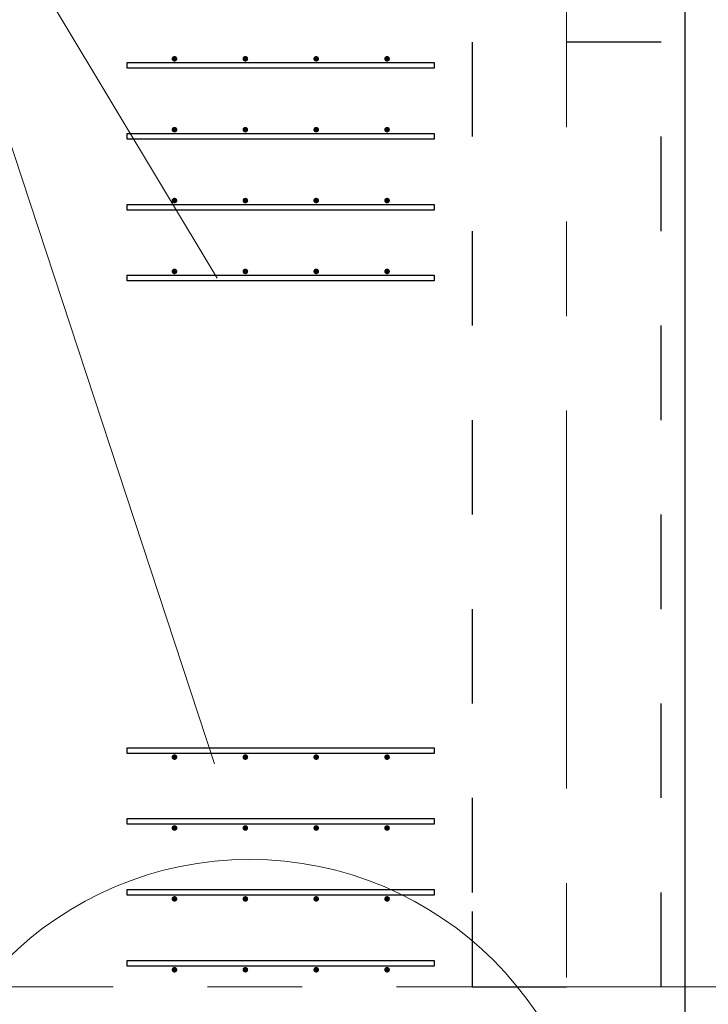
# Model space of a CAD drawing. Header units: metres. Extents: x -38 to 93, y -15 to 21.
# Tile 61 of 256: x 31.971 to 32.7, y 8.982 to 10.024. Entities that reach past the tile are written whole.
import ezdxf

# ---------------------------------------------------------------- set-up
doc = ezdxf.new("R2010")
doc.units = ezdxf.units.M
for name, pattern in [('______11', [0.5, 0.4, -0.05, 0, -0.05]), ('______2', [0.0405, 0.03, -0.0105]), ('______5', [1.1, 0.8, -0.1, 0.1, -0.1])]:
    doc.linetypes.add(name, pattern=pattern)
for name, color, linetype, lineweight in [('XR$1$Осевая линия (1)', 7, '______5', 13), ('XR$4$Арматурный каркас 01', 4, 'Continuous', 35), ('XR$4$Общий слой (1)_1', 7, 'Continuous', 13), ('XR$4$Перекрытие (1)', 7, 'Continuous', 35), ('XR$4$Текст_ общее_1', 7, 'Continuous', 13)]:
    doc.layers.add(name, color=color, linetype=linetype, lineweight=lineweight)
doc.layers.add('XR$6$Стена_ бетон несущ.', color=7, linetype='Continuous', lineweight=70, true_color=0xb4b496)

msp = doc.modelspace()

# ---------------------------------------------------------------- hatches: boundary and pattern name
at = {"layer": 'XR$4$Арматурный каркас 01', "linetype": 'Continuous', "lineweight": 50, "transparency": 33554687}
for points in [[(32.138, 9.9822), (32.1378, 9.9834), (32.1371, 9.9844), (32.1361, 9.985), (32.135, 9.9852), (32.1339, 9.985), (32.1329, 9.9844), (32.1322, 9.9834), (32.132, 9.9822), (32.1322, 9.9811), (32.1329, 9.9801), (32.1339, 9.9795), (32.135, 9.9792), (32.1361, 9.9795), (32.1371, 9.9801), (32.1378, 9.9811)], [(32.138, 9.9822), (32.1378, 9.9834), (32.1371, 9.9844), (32.1361, 9.985), (32.135, 9.9852), (32.1339, 9.985), (32.1329, 9.9844), (32.1322, 9.9834), (32.132, 9.9822), (32.1322, 9.9811), (32.1329, 9.9801), (32.1339, 9.9795), (32.135, 9.9792), (32.1361, 9.9795), (32.1371, 9.9801), (32.1378, 9.9811)], [(32.213, 9.9822), (32.2128, 9.9834), (32.2121, 9.9844), (32.2111, 9.985), (32.21, 9.9852), (32.2089, 9.985), (32.2079, 9.9844), (32.2072, 9.9834), (32.207, 9.9822), (32.2072, 9.9811), (32.2079, 9.9801), (32.2089, 9.9795), (32.21, 9.9792), (32.2111, 9.9795), (32.2121, 9.9801), (32.2128, 9.9811)], [(32.213, 9.9822), (32.2128, 9.9834), (32.2121, 9.9844), (32.2111, 9.985), (32.21, 9.9852), (32.2089, 9.985), (32.2079, 9.9844), (32.2072, 9.9834), (32.207, 9.9822), (32.2072, 9.9811), (32.2079, 9.9801), (32.2089, 9.9795), (32.21, 9.9792), (32.2111, 9.9795), (32.2121, 9.9801), (32.2128, 9.9811)], [(32.288, 9.9822), (32.2878, 9.9834), (32.2871, 9.9844), (32.2861, 9.985), (32.285, 9.9852), (32.2839, 9.985), (32.2829, 9.9844), (32.2822, 9.9834), (32.282, 9.9822), (32.2822, 9.9811), (32.2829, 9.9801), (32.2839, 9.9795), (32.285, 9.9792), (32.2861, 9.9795), (32.2871, 9.9801), (32.2878, 9.9811)], [(32.288, 9.9822), (32.2878, 9.9834), (32.2871, 9.9844), (32.2861, 9.985), (32.285, 9.9852), (32.2839, 9.985), (32.2829, 9.9844), (32.2822, 9.9834), (32.282, 9.9822), (32.2822, 9.9811), (32.2829, 9.9801), (32.2839, 9.9795), (32.285, 9.9792), (32.2861, 9.9795), (32.2871, 9.9801), (32.2878, 9.9811)], [(32.363, 9.9822), (32.3628, 9.9834), (32.3621, 9.9844), (32.3611, 9.985), (32.36, 9.9852), (32.3589, 9.985), (32.3579, 9.9844), (32.3572, 9.9834), (32.357, 9.9822), (32.3572, 9.9811), (32.3579, 9.9801), (32.3589, 9.9795), (32.36, 9.9792), (32.3611, 9.9795), (32.3621, 9.9801), (32.3628, 9.9811)], [(32.363, 9.9822), (32.3628, 9.9834), (32.3621, 9.9844), (32.3611, 9.985), (32.36, 9.9852), (32.3589, 9.985), (32.3579, 9.9844), (32.3572, 9.9834), (32.357, 9.9822), (32.3572, 9.9811), (32.3579, 9.9801), (32.3589, 9.9795), (32.36, 9.9792), (32.3611, 9.9795), (32.3621, 9.9801), (32.3628, 9.9811)], [(32.138, 9.9072), (32.1378, 9.9084), (32.1371, 9.9094), (32.1361, 9.91), (32.135, 9.9102), (32.1339, 9.91), (32.1329, 9.9094), (32.1322, 9.9084), (32.132, 9.9072), (32.1322, 9.9061), (32.1329, 9.9051), (32.1339, 9.9045), (32.135, 9.9042), (32.1361, 9.9045), (32.1371, 9.9051), (32.1378, 9.9061)], [(32.138, 9.9072), (32.1378, 9.9084), (32.1371, 9.9094), (32.1361, 9.91), (32.135, 9.9102), (32.1339, 9.91), (32.1329, 9.9094), (32.1322, 9.9084), (32.132, 9.9072), (32.1322, 9.9061), (32.1329, 9.9051), (32.1339, 9.9045), (32.135, 9.9042), (32.1361, 9.9045), (32.1371, 9.9051), (32.1378, 9.9061)], [(32.213, 9.9072), (32.2128, 9.9084), (32.2121, 9.9094), (32.2111, 9.91), (32.21, 9.9102), (32.2089, 9.91), (32.2079, 9.9094), (32.2072, 9.9084), (32.207, 9.9072), (32.2072, 9.9061), (32.2079, 9.9051), (32.2089, 9.9045), (32.21, 9.9042), (32.2111, 9.9045), (32.2121, 9.9051), (32.2128, 9.9061)], [(32.213, 9.9072), (32.2128, 9.9084), (32.2121, 9.9094), (32.2111, 9.91), (32.21, 9.9102), (32.2089, 9.91), (32.2079, 9.9094), (32.2072, 9.9084), (32.207, 9.9072), (32.2072, 9.9061), (32.2079, 9.9051), (32.2089, 9.9045), (32.21, 9.9042), (32.2111, 9.9045), (32.2121, 9.9051), (32.2128, 9.9061)], [(32.288, 9.9072), (32.2878, 9.9084), (32.2871, 9.9094), (32.2861, 9.91), (32.285, 9.9102), (32.2839, 9.91), (32.2829, 9.9094), (32.2822, 9.9084), (32.282, 9.9072), (32.2822, 9.9061), (32.2829, 9.9051), (32.2839, 9.9045), (32.285, 9.9042), (32.2861, 9.9045), (32.2871, 9.9051), (32.2878, 9.9061)], [(32.288, 9.9072), (32.2878, 9.9084), (32.2871, 9.9094), (32.2861, 9.91), (32.285, 9.9102), (32.2839, 9.91), (32.2829, 9.9094), (32.2822, 9.9084), (32.282, 9.9072), (32.2822, 9.9061), (32.2829, 9.9051), (32.2839, 9.9045), (32.285, 9.9042), (32.2861, 9.9045), (32.2871, 9.9051), (32.2878, 9.9061)], [(32.363, 9.9072), (32.3628, 9.9084), (32.3621, 9.9094), (32.3611, 9.91), (32.36, 9.9102), (32.3589, 9.91), (32.3579, 9.9094), (32.3572, 9.9084), (32.357, 9.9072), (32.3572, 9.9061), (32.3579, 9.9051), (32.3589, 9.9045), (32.36, 9.9042), (32.3611, 9.9045), (32.3621, 9.9051), (32.3628, 9.9061)], [(32.363, 9.9072), (32.3628, 9.9084), (32.3621, 9.9094), (32.3611, 9.91), (32.36, 9.9102), (32.3589, 9.91), (32.3579, 9.9094), (32.3572, 9.9084), (32.357, 9.9072), (32.3572, 9.9061), (32.3579, 9.9051), (32.3589, 9.9045), (32.36, 9.9042), (32.3611, 9.9045), (32.3621, 9.9051), (32.3628, 9.9061)], [(32.138, 9.8322), (32.1378, 9.8334), (32.1371, 9.8344), (32.1361, 9.835), (32.135, 9.8352), (32.1339, 9.835), (32.1329, 9.8344), (32.1322, 9.8334), (32.132, 9.8322), (32.1322, 9.8311), (32.1329, 9.8301), (32.1339, 9.8295), (32.135, 9.8292), (32.1361, 9.8295), (32.1371, 9.8301), (32.1378, 9.8311)], [(32.138, 9.8322), (32.1378, 9.8334), (32.1371, 9.8344), (32.1361, 9.835), (32.135, 9.8352), (32.1339, 9.835), (32.1329, 9.8344), (32.1322, 9.8334), (32.132, 9.8322), (32.1322, 9.8311), (32.1329, 9.8301), (32.1339, 9.8295), (32.135, 9.8292), (32.1361, 9.8295), (32.1371, 9.8301), (32.1378, 9.8311)], [(32.213, 9.8322), (32.2128, 9.8334), (32.2121, 9.8344), (32.2111, 9.835), (32.21, 9.8352), (32.2089, 9.835), (32.2079, 9.8344), (32.2072, 9.8334), (32.207, 9.8322), (32.2072, 9.8311), (32.2079, 9.8301), (32.2089, 9.8295), (32.21, 9.8292), (32.2111, 9.8295), (32.2121, 9.8301), (32.2128, 9.8311)], [(32.213, 9.8322), (32.2128, 9.8334), (32.2121, 9.8344), (32.2111, 9.835), (32.21, 9.8352), (32.2089, 9.835), (32.2079, 9.8344), (32.2072, 9.8334), (32.207, 9.8322), (32.2072, 9.8311), (32.2079, 9.8301), (32.2089, 9.8295), (32.21, 9.8292), (32.2111, 9.8295), (32.2121, 9.8301), (32.2128, 9.8311)], [(32.288, 9.8322), (32.2878, 9.8334), (32.2871, 9.8344), (32.2861, 9.835), (32.285, 9.8352), (32.2839, 9.835), (32.2829, 9.8344), (32.2822, 9.8334), (32.282, 9.8322), (32.2822, 9.8311), (32.2829, 9.8301), (32.2839, 9.8295), (32.285, 9.8292), (32.2861, 9.8295), (32.2871, 9.8301), (32.2878, 9.8311)], [(32.288, 9.8322), (32.2878, 9.8334), (32.2871, 9.8344), (32.2861, 9.835), (32.285, 9.8352), (32.2839, 9.835), (32.2829, 9.8344), (32.2822, 9.8334), (32.282, 9.8322), (32.2822, 9.8311), (32.2829, 9.8301), (32.2839, 9.8295), (32.285, 9.8292), (32.2861, 9.8295), (32.2871, 9.8301), (32.2878, 9.8311)], [(32.363, 9.8322), (32.3628, 9.8334), (32.3621, 9.8344), (32.3611, 9.835), (32.36, 9.8352), (32.3589, 9.835), (32.3579, 9.8344), (32.3572, 9.8334), (32.357, 9.8322), (32.3572, 9.8311), (32.3579, 9.8301), (32.3589, 9.8295), (32.36, 9.8292), (32.3611, 9.8295), (32.3621, 9.8301), (32.3628, 9.8311)], [(32.363, 9.8322), (32.3628, 9.8334), (32.3621, 9.8344), (32.3611, 9.835), (32.36, 9.8352), (32.3589, 9.835), (32.3579, 9.8344), (32.3572, 9.8334), (32.357, 9.8322), (32.3572, 9.8311), (32.3579, 9.8301), (32.3589, 9.8295), (32.36, 9.8292), (32.3611, 9.8295), (32.3621, 9.8301), (32.3628, 9.8311)], [(32.138, 9.7572), (32.1378, 9.7584), (32.1371, 9.7594), (32.1361, 9.76), (32.135, 9.7602), (32.1339, 9.76), (32.1329, 9.7594), (32.1322, 9.7584), (32.132, 9.7572), (32.1322, 9.7561), (32.1329, 9.7551), (32.1339, 9.7545), (32.135, 9.7542), (32.1361, 9.7545), (32.1371, 9.7551), (32.1378, 9.7561)], [(32.138, 9.7572), (32.1378, 9.7584), (32.1371, 9.7594), (32.1361, 9.76), (32.135, 9.7602), (32.1339, 9.76), (32.1329, 9.7594), (32.1322, 9.7584), (32.132, 9.7572), (32.1322, 9.7561), (32.1329, 9.7551), (32.1339, 9.7545), (32.135, 9.7542), (32.1361, 9.7545), (32.1371, 9.7551), (32.1378, 9.7561)], [(32.213, 9.7572), (32.2128, 9.7584), (32.2121, 9.7594), (32.2111, 9.76), (32.21, 9.7602), (32.2089, 9.76), (32.2079, 9.7594), (32.2072, 9.7584), (32.207, 9.7572), (32.2072, 9.7561), (32.2079, 9.7551), (32.2089, 9.7545), (32.21, 9.7542), (32.2111, 9.7545), (32.2121, 9.7551), (32.2128, 9.7561)], [(32.213, 9.7572), (32.2128, 9.7584), (32.2121, 9.7594), (32.2111, 9.76), (32.21, 9.7602), (32.2089, 9.76), (32.2079, 9.7594), (32.2072, 9.7584), (32.207, 9.7572), (32.2072, 9.7561), (32.2079, 9.7551), (32.2089, 9.7545), (32.21, 9.7542), (32.2111, 9.7545), (32.2121, 9.7551), (32.2128, 9.7561)], [(32.288, 9.7572), (32.2878, 9.7584), (32.2871, 9.7594), (32.2861, 9.76), (32.285, 9.7602), (32.2839, 9.76), (32.2829, 9.7594), (32.2822, 9.7584), (32.282, 9.7572), (32.2822, 9.7561), (32.2829, 9.7551), (32.2839, 9.7545), (32.285, 9.7542), (32.2861, 9.7545), (32.2871, 9.7551), (32.2878, 9.7561)], [(32.288, 9.7572), (32.2878, 9.7584), (32.2871, 9.7594), (32.2861, 9.76), (32.285, 9.7602), (32.2839, 9.76), (32.2829, 9.7594), (32.2822, 9.7584), (32.282, 9.7572), (32.2822, 9.7561), (32.2829, 9.7551), (32.2839, 9.7545), (32.285, 9.7542), (32.2861, 9.7545), (32.2871, 9.7551), (32.2878, 9.7561)], [(32.363, 9.7572), (32.3628, 9.7584), (32.3621, 9.7594), (32.3611, 9.76), (32.36, 9.7602), (32.3589, 9.76), (32.3579, 9.7594), (32.3572, 9.7584), (32.357, 9.7572), (32.3572, 9.7561), (32.3579, 9.7551), (32.3589, 9.7545), (32.36, 9.7542), (32.3611, 9.7545), (32.3621, 9.7551), (32.3628, 9.7561)], [(32.363, 9.7572), (32.3628, 9.7584), (32.3621, 9.7594), (32.3611, 9.76), (32.36, 9.7602), (32.3589, 9.76), (32.3579, 9.7594), (32.3572, 9.7584), (32.357, 9.7572), (32.3572, 9.7561), (32.3579, 9.7551), (32.3589, 9.7545), (32.36, 9.7542), (32.3611, 9.7545), (32.3621, 9.7551), (32.3628, 9.7561)], [(32.138, 9.2432), (32.1378, 9.2444), (32.1371, 9.2454), (32.1361, 9.246), (32.135, 9.2462), (32.1339, 9.246), (32.1329, 9.2454), (32.1322, 9.2444), (32.132, 9.2432), (32.1322, 9.2421), (32.1329, 9.2411), (32.1339, 9.2405), (32.135, 9.2402), (32.1361, 9.2405), (32.1371, 9.2411), (32.1378, 9.2421)], [(32.138, 9.2432), (32.1378, 9.2444), (32.1371, 9.2454), (32.1361, 9.246), (32.135, 9.2462), (32.1339, 9.246), (32.1329, 9.2454), (32.1322, 9.2444), (32.132, 9.2432), (32.1322, 9.2421), (32.1329, 9.2411), (32.1339, 9.2405), (32.135, 9.2402), (32.1361, 9.2405), (32.1371, 9.2411), (32.1378, 9.2421)], [(32.213, 9.2432), (32.2128, 9.2444), (32.2121, 9.2454), (32.2111, 9.246), (32.21, 9.2462), (32.2089, 9.246), (32.2079, 9.2454), (32.2072, 9.2444), (32.207, 9.2432), (32.2072, 9.2421), (32.2079, 9.2411), (32.2089, 9.2405), (32.21, 9.2402), (32.2111, 9.2405), (32.2121, 9.2411), (32.2128, 9.2421)], [(32.213, 9.2432), (32.2128, 9.2444), (32.2121, 9.2454), (32.2111, 9.246), (32.21, 9.2462), (32.2089, 9.246), (32.2079, 9.2454), (32.2072, 9.2444), (32.207, 9.2432), (32.2072, 9.2421), (32.2079, 9.2411), (32.2089, 9.2405), (32.21, 9.2402), (32.2111, 9.2405), (32.2121, 9.2411), (32.2128, 9.2421)], [(32.288, 9.2432), (32.2878, 9.2444), (32.2871, 9.2454), (32.2861, 9.246), (32.285, 9.2462), (32.2839, 9.246), (32.2829, 9.2454), (32.2822, 9.2444), (32.282, 9.2432), (32.2822, 9.2421), (32.2829, 9.2411), (32.2839, 9.2405), (32.285, 9.2402), (32.2861, 9.2405), (32.2871, 9.2411), (32.2878, 9.2421)], [(32.288, 9.2432), (32.2878, 9.2444), (32.2871, 9.2454), (32.2861, 9.246), (32.285, 9.2462), (32.2839, 9.246), (32.2829, 9.2454), (32.2822, 9.2444), (32.282, 9.2432), (32.2822, 9.2421), (32.2829, 9.2411), (32.2839, 9.2405), (32.285, 9.2402), (32.2861, 9.2405), (32.2871, 9.2411), (32.2878, 9.2421)], [(32.363, 9.2432), (32.3628, 9.2444), (32.3621, 9.2454), (32.3611, 9.246), (32.36, 9.2462), (32.3589, 9.246), (32.3579, 9.2454), (32.3572, 9.2444), (32.357, 9.2432), (32.3572, 9.2421), (32.3579, 9.2411), (32.3589, 9.2405), (32.36, 9.2402), (32.3611, 9.2405), (32.3621, 9.2411), (32.3628, 9.2421)], [(32.363, 9.2432), (32.3628, 9.2444), (32.3621, 9.2454), (32.3611, 9.246), (32.36, 9.2462), (32.3589, 9.246), (32.3579, 9.2454), (32.3572, 9.2444), (32.357, 9.2432), (32.3572, 9.2421), (32.3579, 9.2411), (32.3589, 9.2405), (32.36, 9.2402), (32.3611, 9.2405), (32.3621, 9.2411), (32.3628, 9.2421)], [(32.138, 9.1682), (32.1378, 9.1694), (32.1371, 9.1704), (32.1361, 9.171), (32.135, 9.1712), (32.1339, 9.171), (32.1329, 9.1704), (32.1322, 9.1694), (32.132, 9.1682), (32.1322, 9.1671), (32.1329, 9.1661), (32.1339, 9.1655), (32.135, 9.1652), (32.1361, 9.1655), (32.1371, 9.1661), (32.1378, 9.1671)], [(32.138, 9.1682), (32.1378, 9.1694), (32.1371, 9.1704), (32.1361, 9.171), (32.135, 9.1712), (32.1339, 9.171), (32.1329, 9.1704), (32.1322, 9.1694), (32.132, 9.1682), (32.1322, 9.1671), (32.1329, 9.1661), (32.1339, 9.1655), (32.135, 9.1652), (32.1361, 9.1655), (32.1371, 9.1661), (32.1378, 9.1671)], [(32.213, 9.1682), (32.2128, 9.1694), (32.2121, 9.1704), (32.2111, 9.171), (32.21, 9.1712), (32.2089, 9.171), (32.2079, 9.1704), (32.2072, 9.1694), (32.207, 9.1682), (32.2072, 9.1671), (32.2079, 9.1661), (32.2089, 9.1655), (32.21, 9.1652), (32.2111, 9.1655), (32.2121, 9.1661), (32.2128, 9.1671)], [(32.213, 9.1682), (32.2128, 9.1694), (32.2121, 9.1704), (32.2111, 9.171), (32.21, 9.1712), (32.2089, 9.171), (32.2079, 9.1704), (32.2072, 9.1694), (32.207, 9.1682), (32.2072, 9.1671), (32.2079, 9.1661), (32.2089, 9.1655), (32.21, 9.1652), (32.2111, 9.1655), (32.2121, 9.1661), (32.2128, 9.1671)], [(32.288, 9.1682), (32.2878, 9.1694), (32.2871, 9.1704), (32.2861, 9.171), (32.285, 9.1712), (32.2839, 9.171), (32.2829, 9.1704), (32.2822, 9.1694), (32.282, 9.1682), (32.2822, 9.1671), (32.2829, 9.1661), (32.2839, 9.1655), (32.285, 9.1652), (32.2861, 9.1655), (32.2871, 9.1661), (32.2878, 9.1671)], [(32.288, 9.1682), (32.2878, 9.1694), (32.2871, 9.1704), (32.2861, 9.171), (32.285, 9.1712), (32.2839, 9.171), (32.2829, 9.1704), (32.2822, 9.1694), (32.282, 9.1682), (32.2822, 9.1671), (32.2829, 9.1661), (32.2839, 9.1655), (32.285, 9.1652), (32.2861, 9.1655), (32.2871, 9.1661), (32.2878, 9.1671)], [(32.363, 9.1682), (32.3628, 9.1694), (32.3621, 9.1704), (32.3611, 9.171), (32.36, 9.1712), (32.3589, 9.171), (32.3579, 9.1704), (32.3572, 9.1694), (32.357, 9.1682), (32.3572, 9.1671), (32.3579, 9.1661), (32.3589, 9.1655), (32.36, 9.1652), (32.3611, 9.1655), (32.3621, 9.1661), (32.3628, 9.1671)], [(32.363, 9.1682), (32.3628, 9.1694), (32.3621, 9.1704), (32.3611, 9.171), (32.36, 9.1712), (32.3589, 9.171), (32.3579, 9.1704), (32.3572, 9.1694), (32.357, 9.1682), (32.3572, 9.1671), (32.3579, 9.1661), (32.3589, 9.1655), (32.36, 9.1652), (32.3611, 9.1655), (32.3621, 9.1661), (32.3628, 9.1671)], [(32.138, 9.0932), (32.1378, 9.0944), (32.1371, 9.0954), (32.1361, 9.096), (32.135, 9.0962), (32.1339, 9.096), (32.1329, 9.0954), (32.1322, 9.0944), (32.132, 9.0932), (32.1322, 9.0921), (32.1329, 9.0911), (32.1339, 9.0905), (32.135, 9.0902), (32.1361, 9.0905), (32.1371, 9.0911), (32.1378, 9.0921)], [(32.138, 9.0932), (32.1378, 9.0944), (32.1371, 9.0954), (32.1361, 9.096), (32.135, 9.0962), (32.1339, 9.096), (32.1329, 9.0954), (32.1322, 9.0944), (32.132, 9.0932), (32.1322, 9.0921), (32.1329, 9.0911), (32.1339, 9.0905), (32.135, 9.0902), (32.1361, 9.0905), (32.1371, 9.0911), (32.1378, 9.0921)], [(32.213, 9.0932), (32.2128, 9.0944), (32.2121, 9.0954), (32.2111, 9.096), (32.21, 9.0962), (32.2089, 9.096), (32.2079, 9.0954), (32.2072, 9.0944), (32.207, 9.0932), (32.2072, 9.0921), (32.2079, 9.0911), (32.2089, 9.0905), (32.21, 9.0902), (32.2111, 9.0905), (32.2121, 9.0911), (32.2128, 9.0921)], [(32.213, 9.0932), (32.2128, 9.0944), (32.2121, 9.0954), (32.2111, 9.096), (32.21, 9.0962), (32.2089, 9.096), (32.2079, 9.0954), (32.2072, 9.0944), (32.207, 9.0932), (32.2072, 9.0921), (32.2079, 9.0911), (32.2089, 9.0905), (32.21, 9.0902), (32.2111, 9.0905), (32.2121, 9.0911), (32.2128, 9.0921)], [(32.288, 9.0932), (32.2878, 9.0944), (32.2871, 9.0954), (32.2861, 9.096), (32.285, 9.0962), (32.2839, 9.096), (32.2829, 9.0954), (32.2822, 9.0944), (32.282, 9.0932), (32.2822, 9.0921), (32.2829, 9.0911), (32.2839, 9.0905), (32.285, 9.0902), (32.2861, 9.0905), (32.2871, 9.0911), (32.2878, 9.0921)], [(32.288, 9.0932), (32.2878, 9.0944), (32.2871, 9.0954), (32.2861, 9.096), (32.285, 9.0962), (32.2839, 9.096), (32.2829, 9.0954), (32.2822, 9.0944), (32.282, 9.0932), (32.2822, 9.0921), (32.2829, 9.0911), (32.2839, 9.0905), (32.285, 9.0902), (32.2861, 9.0905), (32.2871, 9.0911), (32.2878, 9.0921)], [(32.363, 9.0932), (32.3628, 9.0944), (32.3621, 9.0954), (32.3611, 9.096), (32.36, 9.0962), (32.3589, 9.096), (32.3579, 9.0954), (32.3572, 9.0944), (32.357, 9.0932), (32.3572, 9.0921), (32.3579, 9.0911), (32.3589, 9.0905), (32.36, 9.0902), (32.3611, 9.0905), (32.3621, 9.0911), (32.3628, 9.0921)], [(32.363, 9.0932), (32.3628, 9.0944), (32.3621, 9.0954), (32.3611, 9.096), (32.36, 9.0962), (32.3589, 9.096), (32.3579, 9.0954), (32.3572, 9.0944), (32.357, 9.0932), (32.3572, 9.0921), (32.3579, 9.0911), (32.3589, 9.0905), (32.36, 9.0902), (32.3611, 9.0905), (32.3621, 9.0911), (32.3628, 9.0921)], [(32.138, 9.0182), (32.1378, 9.0194), (32.1371, 9.0204), (32.1361, 9.021), (32.135, 9.0212), (32.1339, 9.021), (32.1329, 9.0204), (32.1322, 9.0194), (32.132, 9.0182), (32.1322, 9.0171), (32.1329, 9.0161), (32.1339, 9.0155), (32.135, 9.0152), (32.1361, 9.0155), (32.1371, 9.0161), (32.1378, 9.0171)], [(32.138, 9.0182), (32.1378, 9.0194), (32.1371, 9.0204), (32.1361, 9.021), (32.135, 9.0212), (32.1339, 9.021), (32.1329, 9.0204), (32.1322, 9.0194), (32.132, 9.0182), (32.1322, 9.0171), (32.1329, 9.0161), (32.1339, 9.0155), (32.135, 9.0152), (32.1361, 9.0155), (32.1371, 9.0161), (32.1378, 9.0171)], [(32.213, 9.0182), (32.2128, 9.0194), (32.2121, 9.0204), (32.2111, 9.021), (32.21, 9.0212), (32.2089, 9.021), (32.2079, 9.0204), (32.2072, 9.0194), (32.207, 9.0182), (32.2072, 9.0171), (32.2079, 9.0161), (32.2089, 9.0155), (32.21, 9.0152), (32.2111, 9.0155), (32.2121, 9.0161), (32.2128, 9.0171)], [(32.213, 9.0182), (32.2128, 9.0194), (32.2121, 9.0204), (32.2111, 9.021), (32.21, 9.0212), (32.2089, 9.021), (32.2079, 9.0204), (32.2072, 9.0194), (32.207, 9.0182), (32.2072, 9.0171), (32.2079, 9.0161), (32.2089, 9.0155), (32.21, 9.0152), (32.2111, 9.0155), (32.2121, 9.0161), (32.2128, 9.0171)], [(32.288, 9.0182), (32.2878, 9.0194), (32.2871, 9.0204), (32.2861, 9.021), (32.285, 9.0212), (32.2839, 9.021), (32.2829, 9.0204), (32.2822, 9.0194), (32.282, 9.0182), (32.2822, 9.0171), (32.2829, 9.0161), (32.2839, 9.0155), (32.285, 9.0152), (32.2861, 9.0155), (32.2871, 9.0161), (32.2878, 9.0171)], [(32.288, 9.0182), (32.2878, 9.0194), (32.2871, 9.0204), (32.2861, 9.021), (32.285, 9.0212), (32.2839, 9.021), (32.2829, 9.0204), (32.2822, 9.0194), (32.282, 9.0182), (32.2822, 9.0171), (32.2829, 9.0161), (32.2839, 9.0155), (32.285, 9.0152), (32.2861, 9.0155), (32.2871, 9.0161), (32.2878, 9.0171)], [(32.363, 9.0182), (32.3628, 9.0194), (32.3621, 9.0204), (32.3611, 9.021), (32.36, 9.0212), (32.3589, 9.021), (32.3579, 9.0204), (32.3572, 9.0194), (32.357, 9.0182), (32.3572, 9.0171), (32.3579, 9.0161), (32.3589, 9.0155), (32.36, 9.0152), (32.3611, 9.0155), (32.3621, 9.0161), (32.3628, 9.0171)], [(32.363, 9.0182), (32.3628, 9.0194), (32.3621, 9.0204), (32.3611, 9.021), (32.36, 9.0212), (32.3589, 9.021), (32.3579, 9.0204), (32.3572, 9.0194), (32.357, 9.0182), (32.3572, 9.0171), (32.3579, 9.0161), (32.3589, 9.0155), (32.36, 9.0152), (32.3611, 9.0155), (32.3621, 9.0161), (32.3628, 9.0171)]]:
    msp.add_hatch(color=2, dxfattribs=at).paths.add_polyline_path(points)

# ---------------------------------------------------------------- linework, layer by layer
at = {"layer": 'XR$1$Осевая линия (1)', "color": 253, "linetype": '______11', "lineweight": 13, "true_color": 0xa0a0a0, "transparency": 33554687}
for p, q in [((32.55, -3.39), (32.55, 19.78)), ((-2.63, 9), (62.6, 9))]:
    msp.add_line(p, q, dxfattribs=at)
at = {"layer": 'XR$4$Арматурный каркас 01', "color": 2, "linetype": 'Continuous', "lineweight": 25, "transparency": 33554687}
for points in [[(32.41, 9.9722), (32.085, 9.9722), (32.085, 9.9782), (32.41, 9.9782), (32.41, 9.9722)], [(32.41, 9.9722), (32.085, 9.9722), (32.085, 9.9782), (32.41, 9.9782), (32.41, 9.9722)], [(32.41, 9.9722), (32.085, 9.9722), (32.085, 9.9782), (32.41, 9.9782), (32.41, 9.9722)], [(32.41, 9.9722), (32.085, 9.9722), (32.085, 9.9782), (32.41, 9.9782), (32.41, 9.9722)], [(32.41, 9.8972), (32.085, 9.8972), (32.085, 9.9032), (32.41, 9.9032), (32.41, 9.8972)], [(32.41, 9.8972), (32.085, 9.8972), (32.085, 9.9032), (32.41, 9.9032), (32.41, 9.8972)], [(32.41, 9.8972), (32.085, 9.8972), (32.085, 9.9032), (32.41, 9.9032), (32.41, 9.8972)], [(32.41, 9.8972), (32.085, 9.8972), (32.085, 9.9032), (32.41, 9.9032), (32.41, 9.8972)], [(32.41, 9.8222), (32.085, 9.8222), (32.085, 9.8282), (32.41, 9.8282), (32.41, 9.8222)], [(32.41, 9.8222), (32.085, 9.8222), (32.085, 9.8282), (32.41, 9.8282), (32.41, 9.8222)], [(32.41, 9.8222), (32.085, 9.8222), (32.085, 9.8282), (32.41, 9.8282), (32.41, 9.8222)], [(32.41, 9.8222), (32.085, 9.8222), (32.085, 9.8282), (32.41, 9.8282), (32.41, 9.8222)], [(32.41, 9.7472), (32.085, 9.7472), (32.085, 9.7532), (32.41, 9.7532), (32.41, 9.7472)], [(32.41, 9.7472), (32.085, 9.7472), (32.085, 9.7532), (32.41, 9.7532), (32.41, 9.7472)], [(32.41, 9.7472), (32.085, 9.7472), (32.085, 9.7532), (32.41, 9.7532), (32.41, 9.7472)], [(32.41, 9.7472), (32.085, 9.7472), (32.085, 9.7532), (32.41, 9.7532), (32.41, 9.7472)], [(32.41, 9.2472), (32.085, 9.2472), (32.085, 9.2532), (32.41, 9.2532), (32.41, 9.2472)], [(32.41, 9.2472), (32.085, 9.2472), (32.085, 9.2532), (32.41, 9.2532), (32.41, 9.2472)], [(32.41, 9.2472), (32.085, 9.2472), (32.085, 9.2532), (32.41, 9.2532), (32.41, 9.2472)], [(32.41, 9.2472), (32.085, 9.2472), (32.085, 9.2532), (32.41, 9.2532), (32.41, 9.2472)], [(32.41, 9.1722), (32.085, 9.1722), (32.085, 9.1782), (32.41, 9.1782), (32.41, 9.1722)], [(32.41, 9.1722), (32.085, 9.1722), (32.085, 9.1782), (32.41, 9.1782), (32.41, 9.1722)], [(32.41, 9.1722), (32.085, 9.1722), (32.085, 9.1782), (32.41, 9.1782), (32.41, 9.1722)], [(32.41, 9.1722), (32.085, 9.1722), (32.085, 9.1782), (32.41, 9.1782), (32.41, 9.1722)], [(32.41, 9.0972), (32.085, 9.0972), (32.085, 9.1032), (32.41, 9.1032), (32.41, 9.0972)], [(32.41, 9.0972), (32.085, 9.0972), (32.085, 9.1032), (32.41, 9.1032), (32.41, 9.0972)], [(32.41, 9.0972), (32.085, 9.0972), (32.085, 9.1032), (32.41, 9.1032), (32.41, 9.0972)], [(32.41, 9.0972), (32.085, 9.0972), (32.085, 9.1032), (32.41, 9.1032), (32.41, 9.0972)], [(32.41, 9.0222), (32.085, 9.0222), (32.085, 9.0282), (32.41, 9.0282), (32.41, 9.0222)], [(32.41, 9.0222), (32.085, 9.0222), (32.085, 9.0282), (32.41, 9.0282), (32.41, 9.0222)], [(32.41, 9.0222), (32.085, 9.0222), (32.085, 9.0282), (32.41, 9.0282), (32.41, 9.0222)], [(32.41, 9.0222), (32.085, 9.0222), (32.085, 9.0282), (32.41, 9.0282), (32.41, 9.0222)]]:
    msp.add_lwpolyline(points, dxfattribs=at)
at = {"layer": 'XR$4$Общий слой (1)_1', "color": 7, "linetype": 'Continuous', "lineweight": 13, "transparency": 33554687}
msp.add_circle((32.2146, 8.7698), 0.3652, dxfattribs=at)
at = {"layer": 'XR$4$Перекрытие (1)', "color": 7, "linetype": 'Continuous', "lineweight": 25, "transparency": 33554687}
msp.add_line((32.675, 16.4002), (32.675, -0.25), dxfattribs=at)
at = {"layer": 'XR$4$Текст_ общее_1', "color": 7, "linetype": 'Continuous', "lineweight": 13, "transparency": 33554687}
msp.add_line((32.1772, 9.2362), (31.8244, 10.3088), dxfattribs=at)
msp.add_lwpolyline([(32.1802, 9.7502), (31.8444, 10.3088), (30.1344, 10.3088)], dxfattribs=at)
at = {"layer": 'XR$6$Стена_ бетон несущ.', "color": 253, "linetype": '______2', "lineweight": -3, "true_color": 0xa0a0a0, "transparency": 33554687}
for p, q in [((32.45, 10), (32.45, 9.08)), ((32.65, 10), (32.45, 10)), ((32.65, 9), (32.65, 10)), ((32.45, 9.08), (32.45, 9)), ((32.45, 9), (32.65, 9))]:
    msp.add_line(p, q, dxfattribs=at)

doc.saveas('drawing.dxf')
